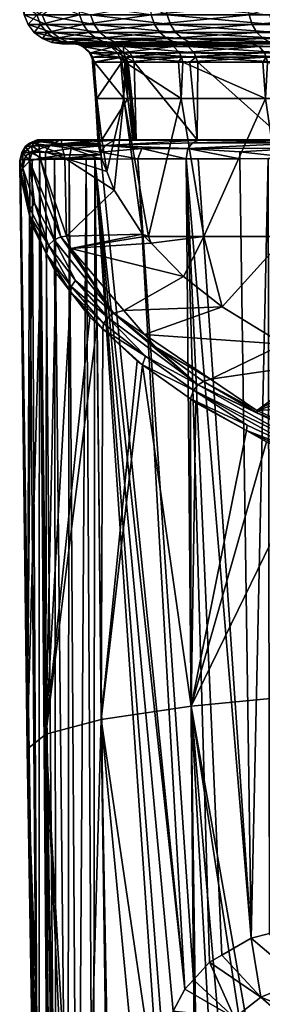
# Model space of a CAD drawing. Extents: x -0.055 to 0.055, y -0.091 to 0.
# Tile 2 of 49: x -0.02448 to -0.01828, y -0.07162 to -0.04646. Entities that reach past the tile are written whole.
import ezdxf

# ---------------------------------------------------------------- set-up
doc = ezdxf.new("R2010")
doc.units = 0
doc.layers.add('mesh', color=7, linetype='CONTINUOUS')

msp = doc.modelspace()

# ---------------------------------------------------------------- meshes
at = {"layer": 'mesh'}
mesh = msp.add_polyface(dxfattribs=at)
corners = [(-0.021121, -0.04634, -0.029161), (-0.022857, -0.04658, -0.025161), (-0.021034, -0.04658, -0.029111), (-0.022952, -0.04634, -0.025194), (-0.018087, -0.04634, -0.000674), (-0.014819, -0.04658, 0.002213), (-0.018013, -0.04658, -0.000742), (-0.018611, -0.04634, -0.032737), (-0.015503, -0.04634, -0.035807), (-0.017779, -0.046082, -0.033608), (-0.018535, -0.04658, -0.032672), (-0.015439, -0.04658, -0.03573), (-0.018638, -0.046082, -0.032759), (-0.021151, -0.046082, -0.029178), (-0.022985, -0.046082, -0.025206), (-0.024045, -0.04634, -0.020964), (-0.023558, -0.046082, -0.022987), (-0.023946, -0.04658, -0.020948), (-0.023789, -0.046787, -0.020922), (-0.024366, -0.04634, -0.016607), (-0.024376, -0.046082, -0.016939), (-0.024265, -0.04658, -0.016609), (-0.024106, -0.046787, -0.016612), (-0.023805, -0.04658, -0.012283), (-0.023903, -0.04634, -0.012263), (-0.024401, -0.046082, -0.016607), (-0.022579, -0.04658, -0.008108), (-0.022672, -0.04634, -0.008071), (-0.023539, -0.046082, -0.010898), (-0.020713, -0.04634, -0.004167), (-0.021284, -0.046082, -0.005227), (-0.020627, -0.04658, -0.004219), (-0.020492, -0.046787, -0.004303), (-0.020742, -0.046082, -0.004148), (-0.014902, -0.046082, 0.00232), (-0.014881, -0.04634, 0.002293)]
mesh.append_faces([[corners[k] for k in face] for face in [(0, 1, 2, 2), (0, 3, 1, 1), (4, 5, 6, 6), (7, 8, 9, 9), (10, 8, 7, 7), (10, 11, 8, 8), (7, 2, 10, 10), (7, 0, 2, 2), (12, 0, 7, 7), (12, 13, 0, 0), (0, 14, 3, 3), (15, 3, 16, 16), (17, 3, 15, 15), (17, 1, 3, 3), (18, 1, 17, 17), (19, 15, 20, 20), (21, 15, 19, 19), (21, 17, 15, 15), (22, 17, 21, 21), (19, 23, 21, 21), (19, 24, 23, 23), (25, 24, 19, 19), (24, 26, 23, 23), (24, 27, 26, 26), (28, 27, 24, 24), (29, 27, 30, 30), (31, 27, 29, 29), (31, 26, 27, 27), (32, 26, 31, 31), (29, 6, 31, 31), (29, 4, 6, 6), (33, 4, 29, 29), (4, 34, 35, 35)]])
mesh = msp.add_polyface(dxfattribs=at)
corners = [(-0.020717, -0.046945, -0.028928), (-0.022513, -0.046945, -0.025038), (-0.022286, -0.047044, -0.024957), (-0.020896, -0.046787, -0.029032), (-0.022708, -0.046787, -0.025107), (-0.021034, -0.04658, -0.029111), (-0.022857, -0.04658, -0.025161), (-0.023789, -0.046787, -0.020922), (-0.023585, -0.046945, -0.020889), (-0.023348, -0.047044, -0.02085), (-0.023093, -0.047078, -0.020808), (-0.022043, -0.047078, -0.02487), (-0.024106, -0.046787, -0.016612), (-0.023946, -0.04658, -0.020948), (-0.0239, -0.046945, -0.016615), (-0.023659, -0.047044, -0.016619), (-0.023401, -0.047078, -0.016623), (-0.02321, -0.047044, -0.012401), (-0.022957, -0.047078, -0.012451), (-0.023446, -0.046945, -0.012354), (-0.023649, -0.046787, -0.012314), (-0.024265, -0.04658, -0.016609), (-0.023805, -0.04658, -0.012283), (-0.022015, -0.047044, -0.00833), (-0.021774, -0.047078, -0.008425), (-0.022238, -0.046945, -0.008242), (-0.022431, -0.046787, -0.008166), (-0.022579, -0.04658, -0.008108), (-0.020492, -0.046787, -0.004303)]
mesh.append_faces([[corners[k] for k in face] for face in [(0, 1, 2, 2), (3, 4, 1, 1), (5, 6, 4, 4), (7, 4, 6, 6), (8, 4, 7, 7), (8, 1, 4, 4), (9, 1, 8, 8), (9, 2, 1, 1), (10, 2, 9, 9), (10, 11, 2, 2), (12, 7, 13, 13), (14, 7, 12, 12), (14, 8, 7, 7), (15, 8, 14, 14), (15, 9, 8, 8), (16, 9, 15, 15), (16, 10, 9, 9), (15, 17, 18, 18), (14, 17, 15, 15), (14, 19, 17, 17), (12, 19, 14, 14), (12, 20, 19, 19), (21, 20, 12, 12), (21, 22, 20, 20), (17, 23, 24, 24), (19, 23, 17, 17), (19, 25, 23, 23), (20, 25, 19, 19), (20, 26, 25, 25), (22, 26, 20, 20), (22, 27, 26, 26), (28, 26, 27, 27)]])
mesh = msp.add_polyface(dxfattribs=at)
corners = [(-0.020717, -0.046945, -0.028928), (-0.022286, -0.047044, -0.024957), (-0.020508, -0.047044, -0.028808), (-0.020896, -0.046787, -0.029032), (-0.022513, -0.046945, -0.025038), (-0.021034, -0.04658, -0.029111), (-0.022708, -0.046787, -0.025107), (-0.017741, -0.046945, -0.000987), (-0.014449, -0.047044, 0.001733), (-0.017563, -0.047044, -0.001148), (-0.017895, -0.046787, -0.000848), (-0.014596, -0.046945, 0.001923), (-0.018013, -0.04658, -0.000742), (-0.014722, -0.046787, 0.002087), (-0.018413, -0.046787, -0.032569), (-0.015439, -0.04658, -0.03573), (-0.018535, -0.04658, -0.032672), (-0.015338, -0.046787, -0.035607), (-0.018255, -0.046945, -0.032436), (-0.015207, -0.046945, -0.035448), (-0.018071, -0.047044, -0.032281), (-0.015053, -0.047044, -0.035262), (-0.017874, -0.047078, -0.032114), (-0.020285, -0.047078, -0.02868), (-0.020316, -0.046945, -0.004412), (-0.022431, -0.046787, -0.008166), (-0.020492, -0.046787, -0.004303), (-0.022238, -0.046945, -0.008242), (-0.020112, -0.047044, -0.004539), (-0.022015, -0.047044, -0.00833), (-0.019892, -0.047078, -0.004675), (-0.021774, -0.047078, -0.008425), (-0.017371, -0.047078, -0.001321), (-0.020627, -0.04658, -0.004219)]
mesh.append_faces([[corners[k] for k in face] for face in [(0, 1, 2, 2), (3, 4, 0, 0), (5, 6, 3, 3), (7, 8, 9, 9), (10, 11, 7, 7), (12, 13, 10, 10), (14, 15, 16, 16), (14, 17, 15, 15), (18, 17, 14, 14), (18, 19, 17, 17), (20, 19, 18, 18), (20, 21, 19, 19), (22, 21, 20, 20), (20, 2, 23, 23), (18, 2, 20, 20), (18, 0, 2, 2), (14, 0, 18, 18), (14, 3, 0, 0), (16, 3, 14, 14), (16, 5, 3, 3), (24, 25, 26, 26), (24, 27, 25, 25), (28, 27, 24, 24), (28, 29, 27, 27), (30, 29, 28, 28), (30, 31, 29, 29), (28, 9, 32, 32), (24, 9, 28, 28), (24, 7, 9, 9), (26, 7, 24, 24), (26, 10, 7, 7), (33, 10, 26, 26), (33, 12, 10, 10)]])
mesh = msp.add_polyface(dxfattribs=at)
corners = [(-0.022376, -0.047078, -0.023096), (-0.0221, -0.047096, -0.023614), (-0.022218, -0.047078, -0.023649), (-0.023109, -0.047078, -0.018948), (-0.022257, -0.047096, -0.023064), (-0.022986, -0.047096, -0.018938), (-0.023079, -0.047078, -0.014736), (-0.022956, -0.047096, -0.014748), (-0.022288, -0.047078, -0.010599), (-0.022147, -0.047143, -0.023034), (-0.022645, -0.047421, -0.018909), (-0.021927, -0.047421, -0.022974), (-0.022697, -0.04731, -0.018914), (-0.022668, -0.04731, -0.014777), (-0.022615, -0.047421, -0.014782), (-0.022589, -0.047547, -0.018907), (-0.022169, -0.047096, -0.010633), (-0.021891, -0.04731, -0.010713), (-0.02184, -0.047421, -0.010728), (-0.022564, -0.047547, -0.014789), (-0.023659, -0.047044, -0.016619), (-0.022957, -0.047078, -0.012451), (-0.023401, -0.047078, -0.016623), (-0.02321, -0.047044, -0.012401), (-0.021774, -0.047078, -0.008425), (-0.023093, -0.047078, -0.020808), (-0.022043, -0.047078, -0.02487), (-0.022872, -0.047143, -0.018928), (-0.021978, -0.04731, -0.022988), (-0.022842, -0.047143, -0.01476), (-0.022059, -0.047143, -0.010665)]
mesh.append_faces([[corners[k] for k in face] for face in [(0, 1, 2, 2), (3, 4, 0, 0), (5, 3, 6, 6), (7, 6, 8, 8), (5, 4, 3, 3), (5, 9, 4, 4), (10, 11, 12, 12), (7, 5, 6, 6), (13, 10, 12, 12), (14, 10, 13, 13), (14, 15, 10, 10), (16, 7, 8, 8), (17, 14, 13, 13), (18, 19, 14, 14), (20, 21, 22, 22), (23, 24, 21, 21), (25, 0, 26, 26), (25, 3, 0, 0), (22, 3, 25, 25), (22, 6, 3, 3), (21, 6, 22, 22), (21, 8, 6, 6), (24, 8, 21, 21), (27, 9, 5, 5), (27, 28, 9, 9), (12, 28, 27, 27), (7, 27, 5, 5), (29, 27, 7, 7), (29, 12, 27, 27), (13, 12, 29, 29), (16, 29, 7, 7), (30, 29, 16, 16), (30, 13, 29, 29)]])
mesh = msp.add_polyface(dxfattribs=at)
corners = [(-0.02199, -0.047143, -0.023581), (-0.022257, -0.047096, -0.023064), (-0.022147, -0.047143, -0.023034), (-0.0221, -0.047096, -0.023614), (-0.022376, -0.047078, -0.023096), (-0.022169, -0.047096, -0.010633), (-0.022288, -0.047078, -0.010599), (-0.020761, -0.047078, -0.006674), (-0.02184, -0.047421, -0.010728), (-0.022615, -0.047421, -0.014782), (-0.021891, -0.04731, -0.010713), (-0.020392, -0.04731, -0.006857), (-0.021929, -0.047096, -0.02416), (-0.022046, -0.047078, -0.024198), (-0.022218, -0.047078, -0.023649), (-0.020274, -0.047096, -0.028009), (-0.020382, -0.047078, -0.028067), (-0.021604, -0.047421, -0.024054), (-0.019973, -0.047421, -0.027845), (-0.021654, -0.04731, -0.02407), (-0.020508, -0.047044, -0.028808), (-0.022286, -0.047044, -0.024957), (-0.022043, -0.047078, -0.02487), (-0.020285, -0.047078, -0.02868), (-0.021774, -0.047078, -0.008425), (-0.021772, -0.047421, -0.023516), (-0.021978, -0.04731, -0.022988), (-0.021927, -0.047421, -0.022974), (-0.021823, -0.04731, -0.023531), (-0.022697, -0.04731, -0.018914), (-0.022668, -0.04731, -0.014777), (-0.022059, -0.047143, -0.010665), (-0.020651, -0.047096, -0.006728), (-0.020549, -0.047143, -0.006779), (-0.021821, -0.047143, -0.024125), (-0.020173, -0.047143, -0.027954), (-0.020019, -0.04731, -0.027871)]
mesh.append_faces([[corners[k] for k in face] for face in [(0, 1, 2, 2), (3, 1, 0, 0), (4, 1, 3, 3), (5, 6, 7, 7), (8, 9, 10, 10), (11, 8, 10, 10), (12, 13, 14, 14), (3, 12, 14, 14), (15, 16, 13, 13), (12, 15, 13, 13), (17, 18, 19, 19), (20, 21, 22, 22), (16, 22, 13, 13), (16, 23, 22, 22), (22, 14, 13, 13), (22, 4, 14, 14), (24, 7, 6, 6), (25, 26, 27, 27), (28, 26, 25, 25), (28, 2, 26, 26), (0, 2, 28, 28), (29, 27, 26, 26), (10, 30, 31, 31), (32, 31, 5, 5), (33, 10, 31, 31), (3, 34, 12, 12), (0, 34, 3, 3), (28, 34, 0, 0), (28, 19, 34, 34), (28, 17, 19, 19), (25, 17, 28, 28), (34, 35, 12, 12), (19, 36, 34, 34)]])
mesh = msp.add_polyface(dxfattribs=at)
corners = [(-0.019938, -0.049528, -0.027408), (-0.020126, -0.047547, -0.027506), (-0.021549, -0.047547, -0.024033), (-0.019925, -0.047547, -0.027817), (-0.017697, -0.049528, -0.030881), (-0.021816, -0.048477, -0.011018), (-0.021795, -0.047547, -0.010743), (-0.020351, -0.048477, -0.007126), (-0.020306, -0.047547, -0.006902), (-0.018199, -0.048477, -0.003568), (-0.020421, -0.047547, -0.007092), (-0.019768, -0.051998, -0.007409), (-0.020344, -0.047421, -0.006881), (-0.020651, -0.047096, -0.006728), (-0.022169, -0.047096, -0.010633), (-0.020761, -0.047078, -0.006674), (-0.02184, -0.047421, -0.010728), (-0.020392, -0.04731, -0.006857), (-0.01822, -0.04731, -0.003336), (-0.018178, -0.047421, -0.003368), (-0.019973, -0.047421, -0.027845), (-0.017682, -0.047421, -0.031279), (-0.020019, -0.04731, -0.027871), (-0.021654, -0.04731, -0.02407), (-0.021604, -0.047421, -0.024054), (-0.020508, -0.047044, -0.028808), (-0.022043, -0.047078, -0.02487), (-0.020285, -0.047078, -0.02868), (-0.020112, -0.047044, -0.004539), (-0.017371, -0.047078, -0.001321), (-0.019892, -0.047078, -0.004675), (-0.021774, -0.047078, -0.008425), (-0.01855, -0.047078, -0.003089), (-0.020549, -0.047143, -0.006779), (-0.022059, -0.047143, -0.010665), (-0.021891, -0.04731, -0.010713), (-0.01836, -0.047143, -0.003231), (-0.020274, -0.047096, -0.028009), (-0.018045, -0.047078, -0.031572), (-0.020382, -0.047078, -0.028067), (-0.020173, -0.047143, -0.027954), (-0.01786, -0.047143, -0.031422), (-0.017724, -0.04731, -0.031312), (-0.021929, -0.047096, -0.02416), (-0.021821, -0.047143, -0.024125)]
mesh.append_faces([[corners[k] for k in face] for face in [(0, 1, 2, 2), (0, 3, 1, 1), (4, 3, 0, 0), (5, 6, 7, 7), (7, 8, 9, 9), (7, 10, 8, 8), (6, 10, 7, 7), (9, 11, 7, 7), (12, 8, 10, 10), (13, 14, 15, 15), (12, 16, 17, 17), (10, 6, 12, 12), (18, 12, 17, 17), (19, 8, 12, 12), (20, 21, 22, 22), (1, 3, 20, 20), (23, 20, 22, 22), (24, 1, 20, 20), (25, 26, 27, 27), (28, 29, 30, 30), (30, 15, 31, 31), (13, 15, 32, 32), (33, 34, 13, 13), (17, 35, 33, 33), (32, 33, 13, 13), (36, 17, 33, 33), (37, 38, 39, 39), (40, 41, 37, 37), (22, 42, 40, 40), (43, 40, 37, 37), (44, 22, 40, 40), (38, 27, 39, 39), (30, 32, 15, 15)]])
mesh = msp.add_polyface(dxfattribs=at)
corners = [(-0.017697, -0.049528, -0.030881), (-0.017864, -0.047547, -0.031012), (-0.019925, -0.047547, -0.027817), (-0.017644, -0.047547, -0.031245), (-0.014859, -0.049528, -0.033886), (-0.018199, -0.048477, -0.003568), (-0.018147, -0.047547, -0.003393), (-0.015432, -0.048477, -0.000464), (-0.018262, -0.047547, -0.003522), (-0.020306, -0.047547, -0.006902), (-0.017677, -0.051998, -0.003953), (-0.018178, -0.047421, -0.003368), (-0.020344, -0.047421, -0.006881), (-0.01822, -0.04731, -0.003336), (-0.015447, -0.04731, -0.000266), (-0.015411, -0.047421, -0.000305), (-0.020019, -0.04731, -0.027871), (-0.017682, -0.047421, -0.031279), (-0.017724, -0.04731, -0.031312), (-0.014809, -0.047421, -0.034242), (-0.019973, -0.047421, -0.027845), (-0.017563, -0.047044, -0.001148), (-0.014291, -0.047078, 0.001528), (-0.017371, -0.047078, -0.001321), (-0.018071, -0.047044, -0.032281), (-0.020285, -0.047078, -0.02868), (-0.017874, -0.047078, -0.032114), (-0.01836, -0.047143, -0.003231), (-0.020549, -0.047143, -0.006779), (-0.01855, -0.047078, -0.003089), (-0.020392, -0.04731, -0.006857), (-0.015727, -0.047078, 0.000037), (-0.015566, -0.047143, -0.000138), (-0.020274, -0.047096, -0.028009), (-0.01786, -0.047143, -0.031422), (-0.018045, -0.047078, -0.031572), (-0.020173, -0.047143, -0.027954), (-0.014843, -0.04731, -0.034282), (-0.014958, -0.047143, -0.034415), (-0.015112, -0.047078, -0.034595), (-0.014889, -0.047078, -0.035063), (-0.019892, -0.047078, -0.004675)]
mesh.append_faces([[corners[k] for k in face] for face in [(0, 1, 2, 2), (0, 3, 1, 1), (4, 3, 0, 0), (5, 6, 7, 7), (5, 8, 6, 6), (9, 8, 5, 5), (7, 10, 5, 5), (11, 6, 8, 8), (11, 12, 13, 13), (8, 9, 11, 11), (14, 11, 13, 13), (15, 6, 11, 11), (16, 17, 18, 18), (19, 18, 17, 17), (17, 1, 3, 3), (20, 1, 17, 17), (20, 2, 1, 1), (21, 22, 23, 23), (24, 25, 26, 26), (27, 28, 29, 29), (13, 30, 27, 27), (31, 27, 29, 29), (32, 27, 31, 31), (32, 13, 27, 27), (33, 34, 35, 35), (36, 18, 34, 34), (37, 34, 18, 18), (38, 35, 34, 34), (35, 26, 25, 25), (39, 26, 35, 35), (39, 40, 26, 26), (23, 29, 41, 41), (23, 31, 29, 29)]])
mesh = msp.add_polyface(dxfattribs=at)
corners = [(-0.021714, -0.048477, -0.023351), (-0.022509, -0.048477, -0.01927), (-0.022376, -0.049528, -0.019256), (-0.022543, -0.048477, -0.015112), (-0.022471, -0.049645, -0.016924), (-0.02247, -0.049628, -0.017076), (-0.022467, -0.049528, -0.017988), (-0.022404, -0.049914, -0.01612), (-0.022251, -0.05034, -0.015138), (-0.022384, -0.049997, -0.015875), (-0.022586, -0.047547, -0.019277), (-0.022589, -0.047547, -0.018907), (-0.022621, -0.047547, -0.015105), (-0.021816, -0.048477, -0.011018), (-0.022564, -0.047547, -0.014789), (-0.022615, -0.047421, -0.014782), (-0.022645, -0.047421, -0.018909), (-0.021927, -0.047421, -0.022974), (-0.023407, -0.049528, -0.017988), (-0.021858, -0.049528, -0.026481), (-0.021505, -0.049528, -0.023583), (-0.023109, -0.049528, -0.023356), (-0.023284, -0.049528, -0.022324), (-0.02393, -0.049528, -0.018536), (-0.021586, -0.049528, -0.023313), (-0.021546, -0.049528, -0.023448), (-0.022056, -0.049536, -0.026564), (-0.023453, -0.049536, -0.022358), (-0.024029, -0.049533, -0.017991), (-0.024232, -0.049612, -0.017999), (-0.024067, -0.049567, -0.017439), (-0.023407, -0.04963, -0.017077)]
mesh.append_faces([[corners[k] for k in face] for face in [(0, 1, 2, 2), (3, 4, 5, 5), (6, 3, 5, 5), (3, 7, 4, 4), (8, 9, 3, 3), (10, 11, 1, 1), (3, 11, 12, 12), (3, 1, 11, 11), (6, 1, 3, 3), (6, 2, 1, 1), (3, 13, 8, 8), (12, 14, 3, 3), (15, 14, 12, 12), (16, 10, 17, 17), (16, 11, 10, 10), (12, 11, 15, 15), (6, 18, 2, 2), (19, 20, 21, 21), (22, 2, 23, 23), (22, 24, 2, 2), (21, 24, 22, 22), (20, 25, 21, 21), (21, 26, 19, 19), (21, 27, 26, 26), (22, 27, 21, 21), (23, 27, 22, 22), (23, 28, 27, 27), (28, 29, 27, 27), (30, 29, 28, 28), (18, 31, 28, 28), (2, 28, 23, 23), (2, 18, 28, 28)]])
mesh = msp.add_polyface(dxfattribs=at)
corners = [(-0.021708, -0.047547, -0.023645), (-0.021748, -0.047547, -0.023509), (-0.021654, -0.048475, -0.02348), (-0.021546, -0.049528, -0.023448), (-0.021505, -0.049528, -0.023583), (-0.021549, -0.047547, -0.024033), (-0.019938, -0.049528, -0.027408), (-0.021586, -0.049528, -0.023313), (-0.021714, -0.048477, -0.023351), (-0.022376, -0.049528, -0.019256), (-0.021789, -0.047547, -0.023373), (-0.021869, -0.047547, -0.022961), (-0.022509, -0.048477, -0.01927), (-0.022586, -0.047547, -0.019277), (-0.022543, -0.048477, -0.015112), (-0.022564, -0.047547, -0.014789), (-0.021816, -0.048477, -0.011018), (-0.021891, -0.047547, -0.010997), (-0.021795, -0.047547, -0.010743), (-0.020351, -0.048477, -0.007126), (-0.02119, -0.051998, -0.011189), (-0.02184, -0.047421, -0.010728), (-0.021772, -0.047421, -0.023516), (-0.021927, -0.047421, -0.022974), (-0.020344, -0.047421, -0.006881), (-0.021604, -0.047421, -0.024054), (-0.020126, -0.047547, -0.027506), (-0.021858, -0.049528, -0.026481), (-0.02119, -0.049528, -0.028149), (-0.023109, -0.049528, -0.023356), (-0.022056, -0.049536, -0.026564), (-0.021069, -0.049536, -0.028551)]
mesh.append_faces([[corners[k] for k in face] for face in [(0, 1, 2, 2), (2, 3, 4, 4), (4, 0, 2, 2), (4, 5, 0, 0), (6, 5, 4, 4), (7, 8, 9, 9), (7, 2, 8, 8), (3, 2, 7, 7), (10, 2, 1, 1), (10, 8, 2, 2), (11, 8, 10, 10), (11, 12, 8, 8), (13, 12, 11, 11), (14, 15, 16, 16), (16, 17, 18, 18), (15, 17, 16, 16), (19, 20, 16, 16), (21, 18, 17, 17), (10, 1, 22, 22), (22, 23, 10, 10), (23, 11, 10, 10), (23, 13, 11, 11), (17, 15, 21, 21), (24, 18, 21, 21), (22, 1, 0, 0), (22, 5, 25, 25), (0, 5, 22, 22), (5, 26, 25, 25), (27, 6, 4, 4), (28, 6, 27, 27), (29, 3, 7, 7), (28, 27, 30, 30), (31, 28, 30, 30)]])
mesh = msp.add_polyface(dxfattribs=at)
corners = [(-0.02119, -0.051998, -0.011189), (-0.021285, -0.051997, -0.011584), (-0.021343, -0.051938, -0.011711), (-0.021118, -0.05217, -0.011214), (-0.021816, -0.048477, -0.011018), (-0.022067, -0.050817, -0.014115), (-0.023169, -0.05231, -0.010914), (-0.023279, -0.051988, -0.011605), (-0.023325, -0.049997, -0.015875), (-0.022251, -0.05034, -0.015138), (-0.022384, -0.049997, -0.015875), (-0.024443, -0.050352, -0.016018), (-0.024473, -0.050058, -0.016987), (-0.024402, -0.050251, -0.015973), (-0.024457, -0.050457, -0.016067), (-0.024476, -0.050158, -0.017011), (-0.024479, -0.050113, -0.017155), (-0.024402, -0.049876, -0.016946), (-0.02433, -0.049941, -0.016411), (-0.023958, -0.049997, -0.015875), (-0.023428, -0.052007, -0.011583), (-0.024225, -0.051459, -0.013872), (-0.023932, -0.05218, -0.012295), (-0.024166, -0.051713, -0.013316), (-0.023797, -0.052451, -0.011701), (-0.024099, -0.051145, -0.013744), (-0.024229, -0.050076, -0.015899), (-0.023742, -0.052217, -0.011605), (-0.024211, -0.0513, -0.0138), (-0.023601, -0.052084, -0.011577)]
mesh.append_faces([[corners[k] for k in face] for face in [(0, 1, 2, 2), (0, 3, 1, 1), (4, 2, 5, 5), (4, 0, 2, 2), (6, 1, 3, 3), (6, 2, 1, 1), (7, 2, 6, 6), (7, 5, 2, 2), (8, 5, 7, 7), (8, 9, 5, 5), (10, 9, 8, 8), (11, 12, 13, 13), (11, 14, 12, 12), (15, 16, 12, 12), (14, 15, 12, 12), (17, 18, 13, 13), (7, 19, 8, 8), (7, 20, 19, 19), (21, 22, 23, 23), (24, 22, 21, 21), (14, 11, 21, 21), (25, 13, 26, 26), (27, 21, 28, 28), (27, 24, 21, 21), (21, 13, 28, 28), (11, 13, 21, 21), (7, 6, 20, 20), (27, 25, 29, 29), (28, 25, 27, 27), (28, 13, 25, 25), (20, 26, 19, 19), (29, 26, 20, 20), (25, 26, 29, 29)]])
mesh = msp.add_polyface(dxfattribs=at)
corners = [(-0.021816, -0.048477, -0.011018), (-0.022067, -0.050817, -0.014115), (-0.022251, -0.05034, -0.015138), (-0.022543, -0.048477, -0.015112), (-0.022384, -0.049997, -0.015875), (-0.022404, -0.049914, -0.01612), (-0.023407, -0.04963, -0.017077), (-0.022467, -0.049528, -0.017988), (-0.02247, -0.049628, -0.017076), (-0.023407, -0.049528, -0.017988), (-0.023325, -0.049997, -0.015875), (-0.023344, -0.049914, -0.01612), (-0.02359, -0.050027, -0.023494), (-0.023213, -0.050025, -0.024613), (-0.023822, -0.050028, -0.022444), (-0.02278, -0.050023, -0.0259), (-0.022397, -0.050022, -0.026712), (-0.022558, -0.050022, -0.026371), (-0.023712, -0.049674, -0.022418), (-0.023165, -0.049754, -0.024598), (-0.022297, -0.049672, -0.02667), (-0.023821, -0.049846, -0.022443), (-0.022401, -0.049842, -0.026715), (-0.021455, -0.050019, -0.028706), (-0.021357, -0.049751, -0.028711), (-0.020224, -0.050016, -0.030651), (-0.022056, -0.049536, -0.026564), (-0.023453, -0.049536, -0.022358), (-0.024232, -0.049612, -0.017999), (-0.024029, -0.049533, -0.017991), (-0.023407, -0.049649, -0.016906), (-0.023958, -0.049997, -0.015875), (-0.023979, -0.049677, -0.016776), (-0.023977, -0.049662, -0.016898), (-0.023969, -0.049818, -0.016378), (-0.022471, -0.049645, -0.016924)]
mesh.append_faces([[corners[k] for k in face] for face in [(0, 1, 2, 2), (3, 4, 5, 5), (6, 7, 8, 8), (9, 7, 6, 6), (5, 10, 11, 11), (4, 10, 5, 5), (12, 13, 14, 14), (15, 16, 13, 13), (17, 16, 15, 15), (18, 19, 20, 20), (13, 21, 14, 14), (13, 19, 21, 21), (16, 19, 13, 13), (16, 22, 19, 19), (23, 22, 16, 16), (23, 24, 22, 22), (25, 24, 23, 23), (20, 22, 24, 24), (19, 22, 20, 20), (18, 21, 19, 19), (26, 18, 20, 20), (27, 18, 26, 26), (27, 28, 18, 18), (29, 6, 30, 30), (11, 10, 31, 31), (30, 32, 33, 33), (11, 32, 30, 30), (11, 34, 32, 32), (31, 34, 11, 11), (30, 35, 5, 5), (30, 8, 35, 35), (6, 8, 30, 30), (5, 11, 30, 30)]])
mesh = msp.add_polyface(dxfattribs=at)
corners = [(-0.017677, -0.051998, -0.003953), (-0.019301, -0.053795, -0.00773), (-0.019768, -0.051998, -0.007409), (-0.01774, -0.054751, -0.005679), (-0.021118, -0.05217, -0.011214), (-0.02119, -0.051998, -0.011189), (-0.020292, -0.053021, -0.009388), (-0.020351, -0.048477, -0.007126), (-0.018199, -0.048477, -0.003568), (-0.015432, -0.048477, -0.000464), (-0.01499, -0.051998, -0.000938), (-0.016737, -0.055228, -0.004655), (-0.016434, -0.055372, -0.004346), (-0.018416, -0.056444, -0.002048), (-0.0159, -0.055627, -0.003801), (-0.019597, -0.055645, -0.003761), (-0.02129, -0.0545, -0.006216), (-0.021815, -0.053889, -0.007528), (-0.020987, -0.054833, -0.005519), (-0.01978, -0.0557, -0.003659), (-0.018563, -0.069929, -0.033826), (-0.01992, -0.050015, -0.031133), (-0.020224, -0.050016, -0.030651), (-0.017327, -0.050009, -0.034114), (-0.016934, -0.0695, -0.035575), (-0.017126, -0.050008, -0.034307), (-0.018128, -0.05001, -0.03334), (-0.018089, -0.069804, -0.034334), (-0.018854, -0.050012, -0.032445), (-0.021455, -0.050019, -0.028706), (-0.020037, -0.070988, -0.0319), (-0.019917, -0.05579, -0.003602), (-0.02208, -0.05396, -0.007447), (-0.021342, -0.055281, -0.005523), (-0.020033, -0.055923, -0.003581), (-0.020115, -0.056149, -0.003627), (-0.021259, -0.055053, -0.005464), (-0.022228, -0.05407, -0.00743)]
mesh.append_faces([[corners[k] for k in face] for face in [(0, 1, 2, 2), (0, 3, 1, 1), (2, 4, 5, 5), (2, 6, 4, 4), (1, 6, 2, 2), (7, 2, 5, 5), (8, 0, 2, 2), (9, 10, 0, 0), (0, 11, 3, 3), (0, 12, 11, 11), (10, 12, 0, 0), (13, 12, 14, 14), (13, 11, 12, 12), (15, 3, 11, 11), (16, 3, 15, 15), (16, 1, 3, 3), (17, 1, 16, 16), (17, 6, 1, 1), (15, 18, 16, 16), (15, 19, 18, 18), (13, 19, 15, 15), (20, 21, 22, 22), (23, 24, 25, 25), (26, 27, 23, 23), (28, 20, 26, 26), (29, 30, 22, 22), (31, 18, 19, 19), (32, 18, 31, 31), (33, 34, 35, 35), (36, 34, 33, 33), (36, 31, 34, 34), (37, 32, 31, 31)]])
mesh = msp.add_polyface(dxfattribs=at)
corners = [(-0.023974, -0.050029, -0.021758), (-0.024229, -0.050031, -0.020241), (-0.024159, -0.05003, -0.02092), (-0.023822, -0.050028, -0.022444), (-0.024424, -0.049853, -0.018007), (-0.024459, -0.050033, -0.018009), (-0.024227, -0.049848, -0.020239), (-0.023821, -0.049846, -0.022443), (-0.023712, -0.049674, -0.022418), (-0.024337, -0.049701, -0.018004), (-0.024232, -0.049612, -0.017999), (-0.024159, -0.049832, -0.016378), (-0.023958, -0.049997, -0.015875), (-0.024229, -0.050076, -0.015899), (-0.023969, -0.049818, -0.016378), (-0.02433, -0.049941, -0.016411), (-0.024402, -0.050251, -0.015973), (-0.024473, -0.050058, -0.016987), (-0.024402, -0.049876, -0.016946), (-0.024479, -0.050113, -0.017155), (-0.024333, -0.049708, -0.01746), (-0.024166, -0.049684, -0.016904), (-0.024067, -0.049567, -0.017439), (-0.023977, -0.049662, -0.016898), (-0.023979, -0.049677, -0.016776), (-0.023407, -0.049649, -0.016906), (-0.024029, -0.049533, -0.017991)]
mesh.append_faces([[corners[k] for k in face] for face in [(0, 1, 2, 2), (0, 3, 1, 1), (1, 4, 5, 5), (1, 6, 4, 4), (3, 6, 1, 1), (3, 7, 6, 6), (6, 7, 8, 8), (6, 9, 4, 4), (8, 9, 6, 6), (8, 10, 9, 9), (11, 12, 13, 13), (14, 12, 11, 11), (13, 15, 11, 11), (13, 16, 15, 15), (16, 17, 18, 18), (17, 19, 5, 5), (4, 9, 20, 20), (17, 5, 4, 4), (21, 22, 23, 23), (21, 20, 22, 22), (18, 20, 21, 21), (18, 4, 20, 20), (17, 4, 18, 18), (20, 10, 22, 22), (9, 10, 20, 20), (18, 11, 15, 15), (21, 11, 18, 18), (21, 14, 11, 11), (23, 14, 21, 21), (24, 14, 23, 23), (22, 25, 23, 23), (26, 25, 22, 22)]])
mesh = msp.add_polyface(dxfattribs=at)
corners = [(-0.019718, -0.049528, -0.030304), (-0.018566, -0.049536, -0.032205), (-0.018276, -0.049528, -0.032417), (-0.021069, -0.049536, -0.028551), (-0.02119, -0.049528, -0.028149), (-0.017697, -0.049528, -0.030881), (-0.019938, -0.049528, -0.027408), (-0.016915, -0.049528, -0.033697), (-0.014859, -0.049528, -0.033886), (-0.01992, -0.050015, -0.031133), (-0.018854, -0.050012, -0.032445), (-0.020224, -0.050016, -0.030651), (-0.018128, -0.05001, -0.03334), (-0.017327, -0.050009, -0.034114), (-0.017126, -0.050008, -0.034307), (-0.01595, -0.050006, -0.035443), (-0.015198, -0.049528, -0.035313), (-0.017064, -0.049536, -0.033852), (-0.019906, -0.049536, -0.030433), (-0.022297, -0.049672, -0.02667), (-0.021357, -0.049751, -0.028711), (-0.020177, -0.049749, -0.030618), (-0.018855, -0.049835, -0.032445), (-0.017295, -0.049745, -0.034083), (-0.015515, -0.049743, -0.035691), (-0.020057, -0.049607, -0.030536), (-0.017192, -0.049605, -0.03398), (-0.022056, -0.049536, -0.026564), (-0.015423, -0.049605, -0.035579)]
mesh.append_faces([[corners[k] for k in face] for face in [(0, 1, 2, 2), (3, 0, 4, 4), (0, 2, 5, 5), (6, 0, 5, 5), (7, 5, 2, 2), (7, 8, 5, 5), (4, 0, 6, 6), (9, 10, 11, 11), (12, 13, 10, 10), (13, 14, 15, 15), (16, 7, 17, 17), (2, 17, 7, 7), (2, 1, 17, 17), (18, 0, 3, 3), (19, 20, 21, 21), (11, 21, 20, 20), (10, 21, 11, 11), (10, 22, 21, 21), (13, 22, 10, 10), (13, 23, 22, 22), (24, 23, 13, 13), (21, 22, 23, 23), (17, 1, 18, 18), (17, 25, 26, 26), (18, 25, 17, 17), (18, 19, 25, 25), (27, 19, 18, 18), (18, 1, 0, 0), (3, 27, 18, 18), (26, 23, 28, 28), (26, 21, 23, 23), (25, 21, 26, 26), (25, 19, 21, 21)]])
mesh = msp.add_polyface(dxfattribs=at)
corners = [(-0.02259, -0.082597, -0.027284), (-0.022558, -0.050022, -0.026371), (-0.02278, -0.050023, -0.0259), (-0.024159, -0.05003, -0.02092), (-0.023993, -0.082069, -0.0207), (-0.023974, -0.050029, -0.021758), (-0.024286, -0.065096, -0.017876), (-0.023932, -0.05218, -0.012295), (-0.023809, -0.064711, -0.013082), (-0.022685, -0.054059, -0.008193), (-0.022498, -0.054234, -0.007812), (-0.019597, -0.055645, -0.003761), (-0.016737, -0.055228, -0.004655), (-0.018416, -0.056444, -0.002048), (-0.018388, -0.056517, -0.001908), (-0.01978, -0.0557, -0.003659), (-0.018854, -0.050012, -0.032445), (-0.01992, -0.050015, -0.031133), (-0.018563, -0.069929, -0.033826), (-0.019627, -0.070542, -0.03248), (-0.01931, -0.070359, -0.032881), (-0.020224, -0.050016, -0.030651), (-0.02095, -0.073487, -0.030554), (-0.020818, -0.07259, -0.030742), (-0.023248, -0.08242, -0.025143), (-0.023213, -0.050025, -0.024613), (-0.02359, -0.050027, -0.023494), (-0.022999, -0.082503, -0.026169), (-0.02355, -0.08232, -0.023899), (-0.023822, -0.050028, -0.022444), (-0.024479, -0.050113, -0.017155), (-0.024476, -0.050158, -0.017011), (-0.024459, -0.050033, -0.018009), (-0.023559, -0.052927, -0.01066), (-0.023174, -0.053425, -0.009574), (-0.024225, -0.051459, -0.013872), (-0.024166, -0.051713, -0.013316), (-0.021342, -0.055281, -0.005523), (-0.022394, -0.064339, -0.00848), (-0.021478, -0.055185, -0.005733), (-0.022352, -0.05437, -0.007514), (-0.020097, -0.063996, -0.004257), (-0.019978, -0.056246, -0.003416), (-0.018683, -0.05696, -0.001856), (-0.018173, -0.057242, -0.001243), (-0.020115, -0.056149, -0.003627), (-0.018662, -0.056819, -0.001809), (-0.020033, -0.055923, -0.003581), (-0.016824, -0.057272, -0.000288), (-0.019917, -0.05579, -0.003602), (-0.016991, -0.057429, -0.000185), (-0.017073, -0.057576, -0.000165), (-0.017039, -0.057735, -0.000164)]
mesh.append_faces([[corners[k] for k in face] for face in [(0, 1, 2, 2), (3, 4, 5, 5), (6, 7, 8, 8), (8, 9, 10, 10), (11, 12, 13, 13), (14, 15, 13, 13), (16, 17, 18, 18), (19, 20, 21, 21), (22, 23, 1, 1), (24, 25, 26, 26), (27, 2, 25, 25), (28, 29, 5, 5), (4, 30, 31, 31), (4, 32, 30, 30), (8, 33, 34, 34), (35, 36, 6, 6), (37, 38, 39, 39), (38, 40, 39, 39), (38, 10, 40, 40), (34, 9, 8, 8), (41, 42, 43, 43), (43, 44, 41, 41), (41, 45, 42, 42), (37, 45, 41, 41), (46, 45, 47, 47), (43, 45, 46, 46), (43, 42, 45, 45), (48, 49, 14, 14), (49, 15, 14, 14), (50, 47, 49, 49), (51, 46, 47, 47), (51, 43, 46, 46), (52, 44, 43, 43)]])
mesh = msp.add_polyface(dxfattribs=at)
corners = [(-0.018128, -0.05001, -0.03334), (-0.018563, -0.069929, -0.033826), (-0.018089, -0.069804, -0.034334), (-0.022161, -0.082696, -0.02846), (-0.02095, -0.073487, -0.030554), (-0.022558, -0.050022, -0.026371), (-0.023809, -0.064711, -0.013082), (-0.022498, -0.054234, -0.007812), (-0.022394, -0.064339, -0.00848), (-0.01701, -0.063697, -0.000578), (-0.017152, -0.080706, -0.002415), (-0.020097, -0.063996, -0.004257), (-0.022876, -0.081399, -0.011872), (-0.023693, -0.08164, -0.015093), (-0.024286, -0.065096, -0.017876), (-0.017271, -0.071019, -0.03531), (-0.018311, -0.07143, -0.034186), (-0.019627, -0.070542, -0.03248), (-0.018984, -0.07196, -0.033392), (-0.01931, -0.070359, -0.032881), (-0.017001, -0.072578, -0.035722), (-0.016147, -0.072299, -0.036568), (-0.017327, -0.050009, -0.034114), (-0.016934, -0.0695, -0.035575), (-0.020224, -0.050016, -0.030651), (-0.020037, -0.070988, -0.0319), (-0.021455, -0.050019, -0.028706), (-0.020257, -0.071227, -0.03159), (-0.020552, -0.071787, -0.031146), (-0.020818, -0.07259, -0.030742), (-0.02359, -0.050027, -0.023494), (-0.023822, -0.050028, -0.022444), (-0.02355, -0.08232, -0.023899), (-0.024229, -0.050031, -0.020241), (-0.024459, -0.050033, -0.018009), (-0.023993, -0.082069, -0.0207), (-0.024159, -0.05003, -0.02092), (-0.021342, -0.055281, -0.005523), (-0.017039, -0.057735, -0.000164), (-0.019942, -0.08101, -0.005881), (-0.024476, -0.050158, -0.017011), (-0.015727, -0.070767, -0.036766)]
mesh.append_faces([[corners[k] for k in face] for face in [(0, 1, 2, 2), (3, 4, 5, 5), (6, 7, 8, 8), (9, 10, 11, 11), (8, 12, 6, 6), (6, 13, 14, 14), (15, 1, 16, 16), (15, 2, 1, 1), (16, 17, 18, 18), (16, 19, 17, 17), (1, 19, 16, 16), (20, 16, 18, 18), (21, 16, 20, 20), (21, 15, 16, 16), (22, 2, 23, 23), (24, 19, 1, 1), (24, 25, 17, 17), (26, 27, 25, 25), (5, 28, 27, 27), (5, 29, 28, 28), (30, 31, 32, 32), (33, 34, 35, 35), (36, 33, 35, 35), (37, 11, 8, 8), (11, 38, 9, 9), (11, 39, 8, 8), (14, 35, 40, 40), (23, 2, 15, 15), (18, 17, 25, 25), (18, 27, 28, 28), (25, 27, 18, 18), (41, 23, 15, 15)]])
mesh = msp.add_polyface(dxfattribs=at)
corners = [(-0.024286, -0.065096, -0.017876), (-0.024166, -0.051713, -0.013316), (-0.023932, -0.05218, -0.012295), (-0.023169, -0.05231, -0.010914), (-0.020292, -0.053021, -0.009388), (-0.021815, -0.053889, -0.007528), (-0.021118, -0.05217, -0.011214), (-0.022397, -0.050022, -0.026712), (-0.020257, -0.071227, -0.03159), (-0.021455, -0.050019, -0.028706), (-0.022558, -0.050022, -0.026371), (-0.024457, -0.050457, -0.016067), (-0.024225, -0.051459, -0.013872), (-0.024476, -0.050158, -0.017011), (-0.023809, -0.064711, -0.013082), (-0.023797, -0.052451, -0.011701), (-0.023559, -0.052927, -0.01066), (-0.02208, -0.05396, -0.007447), (-0.02129, -0.0545, -0.006216), (-0.020987, -0.054833, -0.005519), (-0.021478, -0.055185, -0.005733), (-0.022352, -0.05437, -0.007514), (-0.021342, -0.055281, -0.005523), (-0.022685, -0.054059, -0.008193), (-0.023174, -0.053425, -0.009574), (-0.022498, -0.054234, -0.007812), (-0.023162, -0.053275, -0.009508), (-0.023742, -0.052217, -0.011605), (-0.022334, -0.054221, -0.007452), (-0.021259, -0.055053, -0.005464), (-0.023053, -0.053123, -0.009474), (-0.022228, -0.05407, -0.00743), (-0.023428, -0.052007, -0.011583), (-0.023601, -0.052084, -0.011577), (-0.019917, -0.05579, -0.003602)]
mesh.append_faces([[corners[k] for k in face] for face in [(0, 1, 2, 2), (3, 4, 5, 5), (3, 6, 4, 4), (7, 8, 9, 9), (10, 8, 7, 7), (0, 11, 12, 12), (0, 13, 11, 11), (14, 15, 16, 16), (14, 2, 15, 15), (3, 5, 17, 17), (18, 17, 5, 5), (18, 19, 17, 17), (20, 21, 22, 22), (21, 23, 24, 24), (21, 25, 23, 23), (24, 16, 15, 15), (26, 15, 27, 27), (26, 24, 15, 15), (28, 24, 26, 26), (28, 21, 24, 24), (29, 21, 28, 28), (29, 22, 21, 21), (30, 26, 27, 27), (31, 26, 30, 30), (31, 28, 26, 26), (29, 28, 31, 31), (32, 3, 17, 17), (17, 33, 32, 32), (31, 34, 29, 29), (30, 17, 31, 31), (30, 33, 17, 17), (27, 33, 30, 30)]])
mesh = msp.add_polyface(dxfattribs=at)
corners = [(-0.023248, -0.08242, -0.025143), (-0.02359, -0.050027, -0.023494), (-0.02355, -0.08232, -0.023899), (-0.02259, -0.082597, -0.027284), (-0.02278, -0.050023, -0.0259), (-0.022999, -0.082503, -0.026169), (-0.022161, -0.082696, -0.02846), (-0.022558, -0.050022, -0.026371), (-0.023974, -0.050029, -0.021758), (-0.023652, -0.082286, -0.023481), (-0.023717, -0.082245, -0.022952), (-0.023993, -0.082069, -0.0207), (-0.01701, -0.063697, -0.000578), (-0.016813, -0.080684, -0.002096), (-0.017152, -0.080706, -0.002415), (-0.019157, -0.080871, -0.004692), (-0.019857, -0.080948, -0.00574), (-0.020097, -0.063996, -0.004257), (-0.022085, -0.081237, -0.009694), (-0.022158, -0.081252, -0.009897), (-0.022394, -0.064339, -0.00848), (-0.024005, -0.081898, -0.018483), (-0.024002, -0.081951, -0.019168), (-0.024286, -0.065096, -0.017876), (-0.023445, -0.081561, -0.014036), (-0.023541, -0.081591, -0.014447), (-0.023809, -0.064711, -0.013082), (-0.018645, -0.075331, -0.034109), (-0.018128, -0.07385, -0.034651), (-0.018964, -0.075292, -0.033635), (-0.018201, -0.075381, -0.034705), (-0.020622, -0.075087, -0.031178), (-0.02095, -0.073487, -0.030554), (-0.020978, -0.075038, -0.03057), (-0.014974, -0.07518, -0.038948), (-0.016501, -0.075571, -0.036992), (-0.017922, -0.073362, -0.034814), (-0.01471, -0.074505, -0.03906), (-0.016033, -0.073725, -0.037158), (-0.015563, -0.073476, -0.037588), (-0.017571, -0.072944, -0.035148), (-0.017001, -0.072578, -0.035722), (-0.01488, -0.074781, -0.038967), (-0.018984, -0.07196, -0.033392), (-0.023213, -0.050025, -0.024613), (-0.017512, -0.080731, -0.002756), (-0.018637, -0.080827, -0.004079), (-0.020818, -0.07259, -0.030742), (-0.020552, -0.071787, -0.031146)]
mesh.append_faces([[corners[k] for k in face] for face in [(0, 1, 2, 2), (3, 4, 5, 5), (6, 7, 3, 3), (2, 8, 9, 9), (8, 10, 9, 9), (8, 11, 10, 10), (12, 13, 14, 14), (15, 16, 17, 17), (18, 19, 20, 20), (21, 22, 23, 23), (24, 25, 26, 26), (27, 28, 29, 29), (27, 30, 28, 28), (31, 32, 33, 33), (34, 30, 35, 35), (36, 28, 37, 37), (38, 39, 40, 40), (39, 41, 40, 40), (42, 28, 30, 30), (42, 37, 28, 28), (40, 36, 38, 38), (40, 43, 36, 36), (41, 43, 40, 40), (5, 44, 0, 0), (17, 45, 46, 46), (17, 14, 45, 45), (31, 47, 32, 32), (29, 47, 31, 31), (43, 48, 36, 36), (28, 47, 29, 29), (48, 47, 28, 28), (36, 48, 28, 28)]])
mesh = msp.add_polyface(dxfattribs=at)
corners = [(-0.014177, -0.055373, -0.001809), (-0.013833, -0.056379, -0.002187), (-0.01436, -0.056217, -0.002535), (-0.011156, -0.055373, 0.000529), (-0.012138, -0.056902, -0.001067), (-0.01595, -0.050006, -0.035443), (-0.017126, -0.050008, -0.034307), (-0.013473, -0.066912, -0.038274), (-0.015024, -0.069314, -0.03726), (-0.018416, -0.056444, -0.002048), (-0.0159, -0.055627, -0.003801), (-0.016685, -0.05721, -0.000406), (-0.018388, -0.056517, -0.001908), (-0.01183, -0.050001, -0.03824), (-0.013361, -0.050003, -0.037348), (-0.013094, -0.066733, -0.038491), (-0.020097, -0.063996, -0.004257), (-0.018173, -0.057242, -0.001243), (-0.017039, -0.057735, -0.000164), (-0.013253, -0.063453, 0.002417), (-0.013412, -0.059016, 0.002647), (-0.01327, -0.059053, 0.002728), (-0.013834, -0.058906, 0.002405), (-0.015323, -0.058399, 0.00129), (-0.01701, -0.063697, -0.000578), (-0.016209, -0.058097, 0.000627), (-0.015106, -0.057908, 0.001091), (-0.013075, -0.058496, 0.002352), (-0.016824, -0.057272, -0.000288), (-0.01336, -0.058809, 0.002662), (-0.017073, -0.057576, -0.000165), (-0.016991, -0.057429, -0.000185), (-0.019917, -0.05579, -0.003602), (-0.020033, -0.055923, -0.003581), (-0.018683, -0.05696, -0.001856), (-0.013284, -0.058674, 0.002604)]
mesh.append_faces([[corners[k] for k in face] for face in [(0, 1, 2, 2), (3, 4, 1, 1), (5, 6, 7, 7), (8, 7, 6, 6), (2, 9, 10, 10), (2, 11, 9, 9), (1, 11, 2, 2), (12, 9, 11, 11), (13, 14, 15, 15), (16, 17, 18, 18), (19, 20, 21, 21), (19, 22, 20, 20), (19, 23, 22, 22), (24, 25, 23, 23), (18, 25, 24, 24), (1, 26, 11, 11), (4, 26, 1, 1), (4, 27, 26, 26), (11, 28, 12, 12), (23, 20, 22, 22), (29, 20, 23, 23), (18, 23, 25, 25), (30, 23, 18, 18), (30, 29, 23, 23), (31, 29, 30, 30), (31, 32, 28, 28), (30, 33, 31, 31), (18, 34, 30, 30), (35, 26, 27, 27), (31, 35, 29, 29), (28, 35, 31, 31), (28, 26, 35, 35), (11, 26, 28, 28)]])
mesh = msp.add_polyface(dxfattribs=at)
corners = [(-0.020535, -0.083004, -0.031666), (-0.020978, -0.075038, -0.03057), (-0.020877, -0.082941, -0.031088), (-0.020622, -0.075087, -0.031178), (-0.020458, -0.083018, -0.031794), (-0.018896, -0.083299, -0.034073), (-0.018964, -0.075292, -0.033635), (-0.018645, -0.075331, -0.034109), (-0.018488, -0.083372, -0.034668), (-0.018201, -0.075381, -0.034705), (-0.017792, -0.0835, -0.035579), (-0.016501, -0.075571, -0.036992), (-0.022085, -0.081237, -0.009694), (-0.022064, -0.081341, -0.009718), (-0.022158, -0.081252, -0.009897), (-0.020813, -0.081052, -0.007172), (-0.017152, -0.080706, -0.002415), (-0.016813, -0.080684, -0.002096), (-0.017113, -0.081038, -0.002424), (-0.017008, -0.08137, -0.002499), (-0.0198, -0.081659, -0.005921), (-0.018598, -0.081177, -0.004081), (-0.015481, -0.080914, -0.000914), (-0.019921, -0.081328, -0.005868), (-0.022091, -0.082712, -0.028649), (-0.022161, -0.082696, -0.02846), (-0.02095, -0.073487, -0.030554), (-0.022394, -0.064339, -0.00848), (-0.019942, -0.08101, -0.005881), (-0.019157, -0.080871, -0.004692), (-0.018637, -0.080827, -0.004079), (-0.019857, -0.080948, -0.00574), (-0.017512, -0.080731, -0.002756), (-0.020097, -0.063996, -0.004257)]
mesh.append_faces([[corners[k] for k in face] for face in [(0, 1, 2, 2), (0, 3, 1, 1), (4, 3, 0, 0), (4, 5, 3, 3), (5, 6, 3, 3), (5, 7, 6, 6), (8, 7, 5, 5), (8, 9, 7, 7), (10, 9, 8, 8), (10, 11, 9, 9), (12, 13, 14, 14), (15, 13, 12, 12), (16, 17, 18, 18), (19, 20, 21, 21), (18, 19, 21, 21), (22, 19, 18, 18), (20, 23, 21, 21), (24, 1, 25, 25), (24, 2, 1, 1), (1, 26, 25, 25), (27, 15, 12, 12), (15, 28, 13, 13), (28, 29, 30, 30), (28, 31, 29, 29), (32, 16, 18, 18), (18, 21, 32, 32), (21, 30, 32, 32), (21, 28, 30, 30), (23, 28, 21, 21), (23, 13, 28, 28), (33, 30, 29, 29), (27, 28, 15, 15), (33, 31, 28, 28)]])
mesh = msp.add_polyface(dxfattribs=at)
corners = [(-0.02398, -0.082244, -0.020709), (-0.024002, -0.081951, -0.019168), (-0.024021, -0.082056, -0.018469), (-0.023993, -0.082069, -0.0207), (-0.024008, -0.081852, -0.01789), (-0.023851, -0.081869, -0.016231), (-0.024005, -0.081898, -0.018483), (-0.023472, -0.081685, -0.014019), (-0.023541, -0.081591, -0.014447), (-0.023445, -0.081561, -0.014036), (-0.023693, -0.08164, -0.015093), (-0.023823, -0.081728, -0.016247), (-0.023048, -0.081434, -0.012347), (-0.022889, -0.081503, -0.011858), (-0.022876, -0.081399, -0.011872), (-0.022158, -0.081252, -0.009897), (-0.022064, -0.081341, -0.009718), (-0.022679, -0.082165, -0.011868), (-0.022817, -0.081837, -0.011852), (-0.021902, -0.081989, -0.009789), (-0.023399, -0.082019, -0.014006), (-0.023258, -0.082346, -0.014009), (-0.023778, -0.082203, -0.016212), (-0.022036, -0.08166, -0.009761), (-0.023809, -0.064711, -0.013082), (-0.022394, -0.064339, -0.00848), (-0.024286, -0.065096, -0.017876)]
mesh.append_faces([[corners[k] for k in face] for face in [(0, 1, 2, 2), (0, 3, 1, 1), (2, 4, 5, 5), (2, 6, 4, 4), (1, 6, 2, 2), (7, 8, 9, 9), (7, 10, 8, 8), (5, 10, 7, 7), (5, 11, 10, 10), (4, 11, 5, 5), (12, 7, 9, 9), (12, 13, 7, 7), (14, 13, 12, 12), (15, 13, 14, 14), (15, 16, 13, 13), (17, 18, 19, 19), (17, 20, 18, 18), (21, 20, 17, 17), (21, 22, 20, 20), (18, 13, 23, 23), (18, 7, 13, 13), (20, 7, 18, 18), (20, 5, 7, 7), (22, 5, 20, 20), (22, 2, 5, 5), (24, 12, 9, 9), (24, 14, 12, 12), (25, 15, 14, 14), (26, 4, 6, 6), (26, 1, 3, 3), (26, 11, 4, 4), (26, 10, 11, 11), (24, 8, 10, 10)]])

doc.saveas('drawing.dxf')
